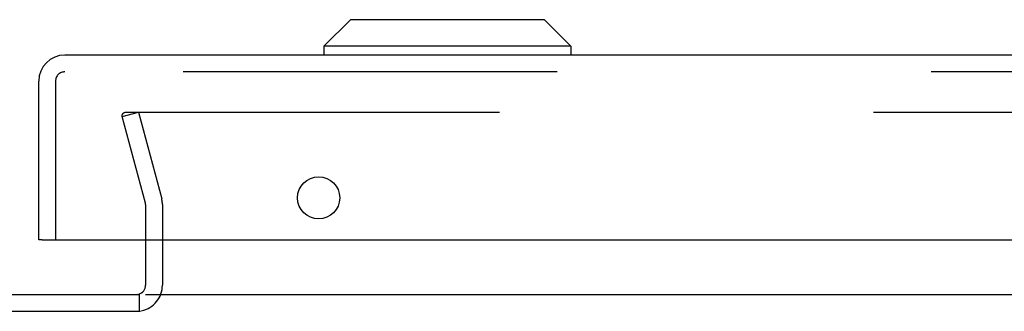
# Model space of a CAD drawing. Header units: inches. Extents: x 0 to 304, y 0 to 196.
# Tile 10 of 98: x 133.07 to 137.46, y 38.74 to 40.04. Entities that reach past the tile are written whole.
import ezdxf

# ---------------------------------------------------------------- set-up
doc = ezdxf.new("R2010")
doc.units = ezdxf.units.IN
doc.header["$LTSCALE"] = 16.696429
doc.header["$MEASUREMENT"] = 0
doc.linetypes.add('HIDDEN', pattern=[0.2, 0.1, -0.1])
doc.layers.get('0').update_dxf_attribs({"linetype": 'CONTINUOUS'})
doc.layers.add('DEFAULT_2', color=8, linetype='HIDDEN')
doc.layers.add('EXD_DOOR_ASSEMBLY', color=7, linetype='CONTINUOUS')

msp = doc.modelspace()

# ---------------------------------------------------------------- linework, layer by layer
at = {"color": 3, "linetype": 'Continuous'}
for p, q in [((133.6275, 39.056), (133.6275, 38.855)), ((131.0695, 38.813), (133.6005, 38.813)), ((133.6275, 38.813), (144.5275, 38.813)), ((131.0725, 38.738), (133.6045, 38.738))]:
    msp.add_line(p, q, dxfattribs=at)
at = {"color": 7, "linetype": 'Continuous'}
msp.add_line((133.6005, 38.738), (133.6005, 38.813), dxfattribs=at)
at = {"color": 3, "linetype": 'Continuous'}
for start, end in [(285.3815, 360), (270, 281.8214)]:
    msp.add_arc((133.5855, 38.855), 0.042, start, end, dxfattribs=at)
at = {"layer": 'DEFAULT_2', "color": 8, "linetype": 'HIDDEN'}
for p, q in [((133.5232, 39.6063), (133.5956, 39.6257)), ((133.538, 39.6257), (144.617, 39.6257)), ((133.5956, 39.6257), (133.6991, 39.2396)), ((133.6266, 39.2201), (133.5232, 39.6063)), ((133.6275, 39.2137), (133.6275, 39.056)), ((133.7025, 39.2137), (133.7025, 38.855))]:
    msp.add_line(p, q, dxfattribs=at)
for points in [[(133.523, 39.6112), (133.523, 39.6118), (133.5231, 39.6133), (133.5234, 39.6147), (133.5239, 39.6161), (133.5245, 39.6175), (133.5252, 39.6188), (133.5261, 39.62), (133.5271, 39.6211), (133.5282, 39.6221), (133.5294, 39.6231), (133.5307, 39.6238), (133.532, 39.6245), (133.5335, 39.625), (133.5349, 39.6254), (133.5364, 39.6256), (133.538, 39.6257)], [(133.5235, 39.6074), (133.5232, 39.6089), (133.523, 39.6103), (133.523, 39.6112)]]:
    msp.add_lwpolyline(points, dxfattribs=at)
for centre, radius, start, end in [((133.6025, 39.2137), 0.1, 0, 15), ((133.6025, 39.2137), 0.025, 0, 15), ((133.5855, 38.855), 0.117, 281.8214, 360)]:
    msp.add_arc(centre, radius, start, end, dxfattribs=at)
at = {"layer": 'EXD_DOOR_ASSEMBLY', "color": 7, "linetype": 'Continuous'}
for p, q in [((134.5419, 40.0385), (134.4238, 39.9204)), ((135.4081, 40.0385), (134.5419, 40.0385)), ((135.4081, 40.0385), (135.5262, 39.9204)), ((135.5262, 39.9204), (134.4238, 39.9204)), ((134.4238, 39.9204), (134.4238, 39.881)), ((135.5262, 39.9204), (135.5262, 39.881)), ((133.165, 39.056), (133.15, 39.056))]:
    msp.add_line(p, q, dxfattribs=at)
at = {"layer": 'EXD_DOOR_ASSEMBLY', "color": 3, "linetype": 'Continuous'}
for p, q in [((145.483, 39.881), (133.267, 39.881)), ((133.15, 39.056), (133.15, 39.764)), ((133.165, 39.056), (145.585, 39.056))]:
    msp.add_line(p, q, dxfattribs=at)
at = {"layer": 'EXD_DOOR_ASSEMBLY', "color": 8, "linetype": 'HIDDEN'}
for p, q in [((145.483, 39.806), (133.267, 39.806)), ((133.225, 39.764), (133.225, 39.056))]:
    msp.add_line(p, q, dxfattribs=at)
at = {"layer": 'EXD_DOOR_ASSEMBLY', "color": 3, "linetype": 'Continuous'}
msp.add_circle((134.4, 39.244), 0.094, dxfattribs=at)
msp.add_arc((133.267, 39.764), 0.117, 90, 180, dxfattribs=at)
at = {"layer": 'EXD_DOOR_ASSEMBLY', "color": 8, "linetype": 'HIDDEN'}
msp.add_arc((133.267, 39.764), 0.042, 90, 180, dxfattribs=at)

doc.saveas('drawing.dxf')
